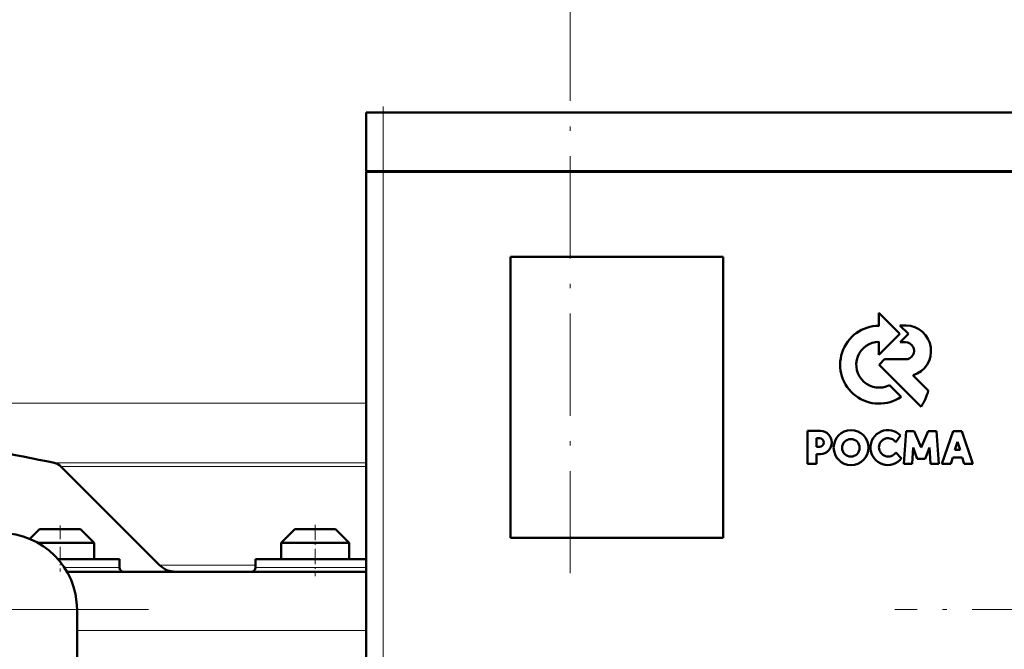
# Model space of a CAD drawing. Extents: x -2065 to 2446, y -2124 to 856.
# Tile 36 of 59: x 82 to 198, y -120 to -46. Entities that reach past the tile are written whole.
import ezdxf

# ---------------------------------------------------------------- set-up
doc = ezdxf.new("R2010")
doc.units = 0
doc.linetypes.add('DASHDOT', pattern=[18.5, 12, -3, 0.5, -3])

msp = doc.modelspace()

# ---------------------------------------------------------------- linework, layer by layer
at = {"color": 7, "linetype": 'DASHDOT', "lineweight": 18}
for p, q in [((146.57, 141.25), (146.57, -112.43)), ((124.56, -57.99), (124.56, -131.19)), ((96.97, -115.54), (-3.84, -115.54)), ((446.37, -115.54), (184.76, -115.54))]:
    msp.add_line(p, q, dxfattribs=at)
at = {"color": 7, "linetype": 'DASHDOT', "lineweight": 18, "ltscale": 0.207015}
msp.add_line((124.56, -56.4), (124.56, -64.68), dxfattribs=at)
at = {"color": 7, "lineweight": 50}
for p, q in [((124.56, -57.09), (122.56, -57.09)), ((122.56, -63.99), (122.56, -57.09)), ((124.56, -57.09), (204.56, -57.09)), ((124.56, -63.99), (122.56, -63.99)), ((122.56, -64.09), (123.15, -64.09)), ((122.56, -64.09), (122.56, -125.09)), ((122.66, -64.09), (122.66, -63.99)), ((123.15, -64.09), (124.56, -64.09)), ((124.56, -63.99), (204.56, -63.99)), ((204.56, -64.09), (124.56, -64.09)), ((139.56, -107.09), (139.56, -74.09)), ((139.56, -74.09), (164.56, -74.09)), ((164.56, -74.09), (164.56, -107.09)), ((185.36, -83.12), (182.89, -80.65)), ((182.89, -80.65), (182.89, -82.17)), ((185.35, -82.13), (186.35, -83.12)), ((186.08, -82.13), (185.35, -82.13)), ((182.89, -85.58), (185.36, -83.12)), ((186.35, -83.12), (185.37, -84.12)), ((182.89, -84.06), (182.89, -85.58)), ((185.37, -84.12), (186.02, -84.12)), ((183.54, -86.12), (182.91, -86.76)), ((182.91, -86.76), (187.85, -91.69)), ((186.02, -86.12), (183.54, -86.12)), ((188.69, -89.79), (186.89, -87.99)), ((185.5, -90.53), (184.11, -89.16)), ((176, -94.54), (174.49, -94.54)), ((174.49, -94.54), (174.49, -98.42)), ((186.07, -94.55), (185.81, -98.42)), ((187.05, -94.55), (186.07, -94.55)), ((187.87, -96.48), (187.05, -94.55)), ((188.69, -94.55), (187.87, -96.48)), ((189.67, -94.55), (188.69, -94.55)), ((189.93, -98.42), (189.67, -94.55)), ((191.61, -94.56), (190.3, -98.42)), ((192.63, -94.56), (191.61, -94.56)), ((193.94, -98.42), (192.63, -94.56)), ((175.54, -95.39), (175.89, -95.39)), ((175.54, -96.41), (175.54, -95.39)), ((184.86, -95.86), (185.42, -95.08)), ((191.81, -96.77), (192.14, -95.81)), ((192.14, -95.81), (192.44, -96.77)), ((175.89, -96.41), (175.54, -96.41)), ((175.54, -97.26), (176, -97.26)), ((175.54, -98.42), (175.54, -97.26)), ((185.55, -97.76), (184.87, -97.07)), ((186.78, -98.42), (186.9, -96.49)), ((186.9, -96.49), (187.4, -97.82)), ((188.34, -97.82), (188.84, -96.49)), ((188.84, -96.49), (188.97, -98.42)), ((192.44, -96.77), (191.81, -96.77)), ((174.49, -98.42), (175.54, -98.42)), ((185.81, -98.42), (186.78, -98.42)), ((187.4, -97.82), (188.34, -97.82)), ((188.97, -98.42), (189.93, -98.42)), ((190.3, -98.42), (191.35, -98.42)), ((191.35, -98.42), (191.59, -97.65)), ((191.59, -97.65), (192.66, -97.65)), ((192.66, -97.65), (192.9, -98.42)), ((192.9, -98.42), (193.94, -98.42)), ((98.27, -110.3), (86.67, -98.7)), ((84.17, -106.09), (83.02, -107.23)), ((87.77, -106.09), (84.17, -106.09)), ((88.97, -106.09), (87.77, -106.09)), ((88.97, -106.09), (90.57, -107.69)), ((114.17, -106.09), (112.57, -107.69)), ((118.97, -106.09), (114.17, -106.09)), ((120.57, -107.69), (118.97, -106.09)), ((88.57, -107.69), (83.97, -107.69)), ((90.57, -107.69), (88.57, -107.69)), ((90.57, -109.59), (90.57, -107.69)), ((120.57, -107.69), (112.57, -107.69)), ((112.57, -107.69), (112.57, -109.59)), ((120.57, -109.59), (120.57, -107.69)), ((164.56, -107.09), (139.56, -107.09)), ((93.57, -109.59), (86.32, -109.59)), ((93.57, -110.59), (93.57, -109.59)), ((113.07, -109.59), (109.57, -109.59)), ((109.57, -109.59), (109.57, -110.59)), ((122.56, -109.59), (113.07, -109.59)), ((87.39, -111.09), (122.56, -111.09)), ((88.57, -115.54), (88.57, -161.54))]:
    msp.add_line(p, q, dxfattribs=at)
at = {"color": 7, "lineweight": 18}
for p, q in [((124.56, -63.99), (124.56, -57.09)), ((124.56, -64.09), (124.56, -63.99)), ((124.56, -125.09), (124.56, -64.09)), ((56.97, -91.29), (122.56, -91.29)), ((85.9, -98.28), (122.56, -98.28)), ((86.67, -98.7), (122.56, -98.7)), ((93.57, -110.59), (87.08, -110.59)), ((98.27, -110.3), (109.57, -110.3)), ((113.07, -110.59), (109.57, -110.59)), ((116.57, -110.59), (113.07, -110.59)), ((122.56, -110.59), (116.57, -110.59)), ((4.56, -115.54), (88.57, -115.54)), ((88.57, -117.98), (122.56, -117.98))]:
    msp.add_line(p, q, dxfattribs=at)
at = {"color": 7, "linetype": 'DASHDOT', "lineweight": 18, "ltscale": 0.135015}
msp.add_line((86.57, -105.64), (86.57, -111.04), dxfattribs=at)
at = {"color": 7, "linetype": 'DASHDOT', "lineweight": 18, "ltscale": 0.150014}
msp.add_line((116.57, -105.59), (116.57, -111.59), dxfattribs=at)
at = {"color": 7, "lineweight": 50}
for centre, radius in [((179.61, -96.5), 2.05), ((179.59, -96.52), 1.03)]:
    msp.add_circle(centre, radius, dxfattribs=at)
for centre, radius, start, end in [((182.91, -86.75), 4.58, 90.1383, 304.4298), ((186.01, -85.13), 3, 287.1499, 88.7273), ((182.91, -86.76), 2.69, 90.2347, 296.6674), ((186.02, -85.12), 1, 269.9385, 89.9386), ((183.03, -88.42), 5.82, 325.8057, 346.3515), ((146.57, 215.91), 320, 253.7398, 259.0714), ((175.99, -95.9), 1.36, 270.7089, 89.4662), ((183.94, -96.49), 2.05, 43.4814, 321.8497), ((175.89, -95.9), 0.509, 270.4383, 90.0947), ((183.97, -96.47), 1.08, 34.2807, 326.1974), ((85.61, -99.76), 1.5, 45, 79.0714), ((79.57, -115.54), 9, 0, 90), ((94.07, -110.59), 0.5, 180, 270), ((100.18, -108.39), 2.7, 225, 270.0003), ((109.07, -110.59), 0.5, 270, 360)]:
    msp.add_arc(centre, radius, start, end, dxfattribs=at)

doc.saveas('drawing.dxf')
